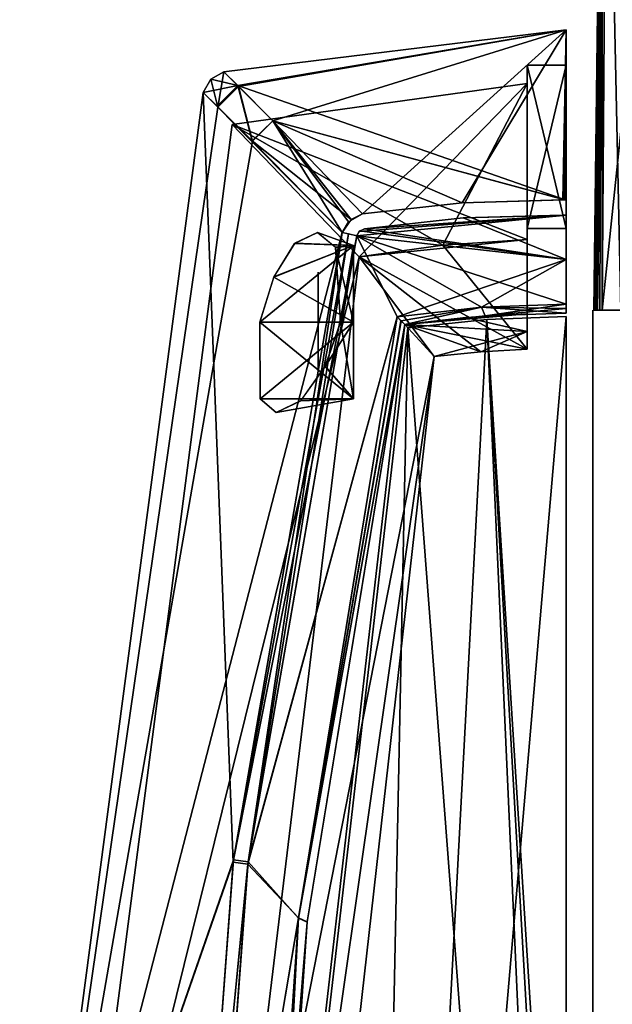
# Model space of a CAD drawing. Header units: millimetres. Extents: x -96 to 96, y -8 to 346.
# Tile 18 of 27: x -96 to -62, y 171 to 227. Entities that reach past the tile are written whole.
import ezdxf

# ---------------------------------------------------------------- set-up
doc = ezdxf.new("R2010")
doc.units = ezdxf.units.MM
doc.header["$LTSCALE"] = 65.185185
for name, color, linetype in [('142', 7, 'CONTINUOUS'), ('143', 7, 'CONTINUOUS'), ('150', 7, 'CONTINUOUS'), ('204', 7, 'CONTINUOUS'), ('205', 7, 'CONTINUOUS'), ('206', 7, 'CONTINUOUS'), ('207', 7, 'CONTINUOUS'), ('214', 7, 'CONTINUOUS'), ('217', 7, 'CONTINUOUS'), ('218', 7, 'CONTINUOUS'), ('219', 7, 'CONTINUOUS'), ('220', 7, 'CONTINUOUS'), ('222', 7, 'CONTINUOUS'), ('223', 7, 'CONTINUOUS'), ('225', 7, 'CONTINUOUS'), ('226', 7, 'CONTINUOUS'), ('231', 7, 'CONTINUOUS'), ('232', 7, 'CONTINUOUS'), ('233', 7, 'CONTINUOUS'), ('235', 7, 'CONTINUOUS'), ('236', 7, 'CONTINUOUS'), ('237', 7, 'CONTINUOUS'), ('238', 7, 'CONTINUOUS'), ('239', 7, 'CONTINUOUS'), ('240', 7, 'CONTINUOUS'), ('243', 7, 'CONTINUOUS'), ('244', 7, 'CONTINUOUS'), ('245', 7, 'CONTINUOUS'), ('251', 7, 'CONTINUOUS'), ('252', 7, 'CONTINUOUS'), ('306', 7, 'CONTINUOUS'), ('310', 7, 'CONTINUOUS'), ('314', 7, 'CONTINUOUS'), ('341', 7, 'CONTINUOUS'), ('462', 7, 'CONTINUOUS'), ('466', 7, 'CONTINUOUS'), ('467', 7, 'CONTINUOUS'), ('468', 7, 'CONTINUOUS'), ('469', 7, 'CONTINUOUS'), ('477', 7, 'CONTINUOUS'), ('499', 7, 'CONTINUOUS')]:
    doc.layers.add(name, color=color, linetype=linetype)

msp = doc.modelspace()

# ---------------------------------------------------------------- linework, layer by layer
at = {"layer": '142', "color": 7, "linetype": 'Continuous'}
for points in [[(-65, 210.306, -36.5), (-65, 139.5, -36.5), (-76.724, 73.945, -36.5), (-65, 210.306, -36.5)], [(-69.483, 210.149, -36.5), (-65, 210.306, -36.5), (-76.724, 73.945, -36.5), (-69.483, 210.149, -36.5)], [(-81.73, 141.942, -36.5), (-73.943, 209.677, -36.5), (-76.724, 73.945, -36.5), (-81.73, 141.942, -36.5)], [(-73.943, 209.677, -36.5), (-69.483, 210.149, -36.5), (-76.724, 73.945, -36.5), (-73.943, 209.677, -36.5)]]:
    msp.add_3dface(points, dxfattribs=at)
at = {"layer": '143', "color": 7, "linetype": 'Continuous'}
for points in [[(-65, 139.5, -36.5), (-65, 210.306, -36.5), (-65, 139.5, -35), (-65, 139.5, -36.5)], [(-65, 139.5, -35), (-65, 210.306, -36.5), (-65, 210.306, -35), (-65, 139.5, -35)]]:
    msp.add_3dface(points, dxfattribs=at)
at = {"layer": '150', "color": 7, "linetype": 'Continuous'}
for points in [[(-65, 139.5, -35), (-65, 210.306, -35), (-69.483, 210.149, -35), (-65, 139.5, -35)], [(-81.73, 141.942, -35), (-76.724, 73.945, -35), (-73.943, 209.677, -35), (-81.73, 141.942, -35)], [(-76.724, 73.945, -35), (-62.978, 65.669, -35), (-73.943, 209.677, -35), (-76.724, 73.945, -35)], [(-73.943, 209.677, -35), (-62.978, 65.669, -35), (-69.483, 210.149, -35), (-73.943, 209.677, -35)], [(-64.744, 127.359, -35), (-65, 139.5, -35), (-69.483, 210.149, -35), (-64.744, 127.359, -35)], [(-62.978, 65.669, -35), (-64.744, 127.359, -35), (-69.483, 210.149, -35), (-62.978, 65.669, -35)]]:
    msp.add_3dface(points, dxfattribs=at)
at = {"layer": '204', "color": 7, "linetype": 'Continuous'}
for points in [[(-84.322, 224.132, 0.002), (-83.496, 223.308, 12.018), (-65, 226.5, 0), (-84.322, 224.132, 0.002)], [(-83.537, 223.353, -11.697), (-84.322, 224.132, 0.002), (-65, 226.5, 0), (-83.537, 223.353, -11.697)], [(-65, 216.888, -36.207), (-83.537, 223.353, -11.697), (-65, 226.5, 0), (-65, 216.888, -36.207)], [(-83.496, 223.308, 12.018), (-81.558, 221.355, 21.813), (-65, 226.5, 0), (-83.496, 223.308, 12.018)], [(-81.558, 221.355, 21.813), (-76.508, 216.117, 35.901), (-65, 226.5, 0), (-81.558, 221.355, 21.813)], [(-76.508, 216.117, 35.901), (-70.866, 216.736, 36.045), (-65, 226.5, 0), (-76.508, 216.117, 35.901)], [(-70.866, 216.736, 36.045), (-65.192, 216.896, 36.193), (-65, 226.5, 0), (-70.866, 216.736, 36.045)], [(-65, 226.5, 0), (-65.192, 216.896, 36.193), (-65.096, 216.895, 36.195), (-65, 226.5, 0)], [(-65, 216.888, 36.207), (-65, 226.5, 0), (-65.096, 216.895, 36.195), (-65, 216.888, 36.207)], [(-81.566, 221.362, -21.786), (-83.537, 223.353, -11.697), (-65, 216.888, -36.207), (-81.566, 221.362, -21.786)], [(-76.508, 216.117, -35.901), (-81.566, 221.362, -21.786), (-70.866, 216.736, -36.045), (-76.508, 216.117, -35.901)], [(-70.866, 216.736, -36.045), (-81.566, 221.362, -21.786), (-65.096, 216.895, -36.195), (-70.866, 216.736, -36.045)], [(-65.096, 216.895, -36.195), (-81.566, 221.362, -21.786), (-65, 216.888, -36.207), (-65.096, 216.895, -36.195)], [(-65.192, 216.896, -36.193), (-70.866, 216.736, -36.045), (-65.096, 216.895, -36.195), (-65.192, 216.896, -36.193)]]:
    msp.add_3dface(points, dxfattribs=at)
at = {"layer": '205', "color": 7, "linetype": 'Continuous'}
for points in [[(-85.491, 222.954, 0.002), (-95.858, 144.841, 0.001), (-84.662, 222.142, 12.014), (-85.491, 222.954, 0.002)], [(-95.858, 144.841, 0.001), (-85.491, 222.954, 0.002), (-83.806, 179.493, -35.894), (-95.858, 144.841, 0.001)], [(-83.806, 179.493, -35.894), (-85.491, 222.954, 0.002), (-77.644, 215.052, -35.892), (-83.806, 179.493, -35.894)], [(-77.644, 215.052, -35.892), (-85.491, 222.954, 0.002), (-82.724, 220.224, -21.779), (-77.644, 215.052, -35.892)], [(-82.724, 220.224, -21.779), (-85.491, 222.954, 0.002), (-84.707, 222.183, -11.692), (-82.724, 220.224, -21.779)], [(-84.662, 222.142, 12.014), (-95.858, 144.841, 0.001), (-82.717, 220.216, 21.806), (-84.662, 222.142, 12.014)], [(-82.717, 220.216, 21.806), (-95.858, 144.841, 0.001), (-77.644, 215.052, 35.892), (-82.717, 220.216, 21.806)], [(-77.644, 215.052, 35.892), (-95.858, 144.841, 0.001), (-83.79, 179.619, 35.894), (-77.644, 215.052, 35.892)], [(-83.79, 179.619, 35.894), (-95.858, 144.841, 0.001), (-86.442, 144.043, 35.894), (-83.79, 179.619, 35.894)], [(-86.447, 143.844, -35.894), (-95.858, 144.841, 0.001), (-83.806, 179.493, -35.894), (-86.447, 143.844, -35.894)]]:
    msp.add_3dface(points, dxfattribs=at)
at = {"layer": '206', "color": 7, "linetype": 'Continuous'}
for points in [[(-84.322, 224.132, 0.002), (-83.537, 223.353, -11.697), (-85.071, 223.706, 0.002), (-84.322, 224.132, 0.002)], [(-83.537, 223.353, -11.697), (-85.491, 222.954, 0.002), (-85.071, 223.706, 0.002), (-83.537, 223.353, -11.697)], [(-85.491, 222.954, 0.002), (-83.537, 223.353, -11.697), (-84.707, 222.183, -11.692), (-85.491, 222.954, 0.002)], [(-83.537, 223.353, -11.697), (-82.724, 220.224, -21.779), (-84.707, 222.183, -11.692), (-83.537, 223.353, -11.697)], [(-83.537, 223.353, -11.697), (-81.566, 221.362, -21.786), (-82.724, 220.224, -21.779), (-83.537, 223.353, -11.697)], [(-82.724, 220.224, -21.779), (-81.566, 221.362, -21.786), (-77.144, 215.789, -35.965), (-82.724, 220.224, -21.779)], [(-81.566, 221.362, -21.786), (-76.508, 216.117, -35.901), (-77.144, 215.789, -35.965), (-81.566, 221.362, -21.786)], [(-77.644, 215.052, -35.892), (-82.724, 220.224, -21.779), (-77.144, 215.789, -35.965), (-77.644, 215.052, -35.892)]]:
    msp.add_3dface(points, dxfattribs=at)
at = {"layer": '207', "color": 7, "linetype": 'Continuous'}
for points in [[(-84.662, 222.142, 12.014), (-84.322, 224.132, 0.002), (-85.071, 223.706, 0.002), (-84.662, 222.142, 12.014)], [(-83.496, 223.308, 12.018), (-84.322, 224.132, 0.002), (-84.662, 222.142, 12.014), (-83.496, 223.308, 12.018)], [(-85.491, 222.954, 0.002), (-84.662, 222.142, 12.014), (-85.071, 223.706, 0.002), (-85.491, 222.954, 0.002)], [(-83.496, 223.308, 12.018), (-84.662, 222.142, 12.014), (-82.717, 220.216, 21.806), (-83.496, 223.308, 12.018)], [(-81.558, 221.355, 21.813), (-83.496, 223.308, 12.018), (-82.717, 220.216, 21.806), (-81.558, 221.355, 21.813)], [(-81.558, 221.355, 21.813), (-82.717, 220.216, 21.806), (-77.644, 215.052, 35.892), (-81.558, 221.355, 21.813)], [(-76.508, 216.117, 35.901), (-81.558, 221.355, 21.813), (-77.286, 215.655, 35.963), (-76.508, 216.117, 35.901)], [(-81.558, 221.355, 21.813), (-77.644, 215.052, 35.892), (-77.286, 215.655, 35.963), (-81.558, 221.355, 21.813)]]:
    msp.add_3dface(points, dxfattribs=at)
at = {"layer": '214', "color": 7, "linetype": 'Continuous'}
for points in [[(-76.392, 215.264, -36.409), (-70.82, 215.875, -36.551), (-65, 213.533, -36.718), (-76.392, 215.264, -36.409)], [(-65.216, 216.033, -36.697), (-65.108, 216.032, -36.7), (-70.82, 215.875, -36.551), (-65.216, 216.033, -36.697)], [(-65, 216.03, -36.703), (-70.82, 215.875, -36.551), (-65.108, 216.032, -36.7), (-65, 216.03, -36.703)], [(-70.82, 215.875, -36.551), (-65, 216.03, -36.703), (-65, 213.533, -36.718), (-70.82, 215.875, -36.551)], [(-76.645, 215.156, -36.403), (-76.392, 215.264, -36.409), (-65, 213.533, -36.718), (-76.645, 215.156, -36.403)], [(-82.968, 179.388, -36.402), (-76.821, 214.867, -36.4), (-74.54, 210.302, -36.486), (-82.968, 179.388, -36.402)], [(-76.821, 214.867, -36.4), (-76.645, 215.156, -36.403), (-65, 213.533, -36.718), (-76.821, 214.867, -36.4)], [(-74.54, 210.302, -36.486), (-76.821, 214.867, -36.4), (-69.783, 210.833, -36.608), (-74.54, 210.302, -36.486)], [(-69.783, 210.833, -36.608), (-76.821, 214.867, -36.4), (-65, 211.009, -36.732), (-69.783, 210.833, -36.608)], [(-65, 211.009, -36.732), (-76.821, 214.867, -36.4), (-65, 213.533, -36.718), (-65, 211.009, -36.732)], [(-80.106, 176.35, -36.486), (-82.968, 179.388, -36.402), (-74.54, 210.302, -36.486), (-80.106, 176.35, -36.486)], [(-85.602, 143.819, -36.402), (-82.968, 179.388, -36.402), (-80.106, 176.35, -36.486), (-85.602, 143.819, -36.402)], [(-82.442, 142.027, -36.486), (-85.602, 143.819, -36.402), (-80.106, 176.35, -36.486), (-82.442, 142.027, -36.486)]]:
    msp.add_3dface(points, dxfattribs=at)
at = {"layer": '217', "color": 7, "linetype": 'Continuous'}
for points in [[(-80.106, 176.35, -36.486), (-74.54, 210.302, -36.486), (-74.324, 210.071, -36.234), (-80.106, 176.35, -36.486)], [(-74.11, 209.855, -35.986), (-80.106, 176.35, -36.486), (-74.324, 210.071, -36.234), (-74.11, 209.855, -35.986)], [(-79.616, 176.119, -35.986), (-80.106, 176.35, -36.486), (-74.11, 209.855, -35.986), (-79.616, 176.119, -35.986)], [(-82.442, 142.027, -36.486), (-80.106, 176.35, -36.486), (-81.929, 142.016, -35.986), (-82.442, 142.027, -36.486)], [(-81.929, 142.016, -35.986), (-80.106, 176.35, -36.486), (-79.616, 176.119, -35.986), (-81.929, 142.016, -35.986)]]:
    msp.add_3dface(points, dxfattribs=at)
at = {"layer": '218', "color": 7, "linetype": 'Continuous'}
for points in [[(-74.54, 210.302, -36.486), (-69.783, 210.833, -36.608), (-74.324, 210.071, -36.234), (-74.54, 210.302, -36.486)], [(-69.783, 210.833, -36.608), (-74.11, 209.855, -35.986), (-74.324, 210.071, -36.234), (-69.783, 210.833, -36.608)], [(-74.11, 209.855, -35.986), (-69.783, 210.833, -36.608), (-69.567, 210.343, -36.112), (-74.11, 209.855, -35.986)], [(-69.783, 210.833, -36.608), (-65, 211.009, -36.732), (-69.567, 210.343, -36.112), (-69.783, 210.833, -36.608)], [(-65, 211.009, -36.732), (-65, 210.757, -36.482), (-69.567, 210.343, -36.112), (-65, 211.009, -36.732)], [(-65, 210.506, -36.232), (-69.567, 210.343, -36.112), (-65, 210.757, -36.482), (-65, 210.506, -36.232)]]:
    msp.add_3dface(points, dxfattribs=at)
at = {"layer": '219', "color": 7, "linetype": 'Continuous'}
for points in [[(-83.806, 179.493, -35.894), (-77.644, 215.052, -35.892), (-82.968, 179.388, -36.402), (-83.806, 179.493, -35.894)], [(-82.968, 179.388, -36.402), (-77.644, 215.052, -35.892), (-77.298, 214.974, -36.257), (-82.968, 179.388, -36.402)], [(-76.821, 214.867, -36.4), (-82.968, 179.388, -36.402), (-77.298, 214.974, -36.257), (-76.821, 214.867, -36.4)], [(-86.447, 143.844, -35.894), (-83.806, 179.493, -35.894), (-82.968, 179.388, -36.402), (-86.447, 143.844, -35.894)], [(-86.447, 143.844, -35.894), (-82.968, 179.388, -36.402), (-85.602, 143.819, -36.402), (-86.447, 143.844, -35.894)]]:
    msp.add_3dface(points, dxfattribs=at)
at = {"layer": '220', "color": 7, "linetype": 'Continuous'}
for points in [[(-76.698, 215.106, 36.402), (-76.821, 214.867, 36.4), (-65, 216.03, 36.703), (-76.698, 215.106, 36.402)], [(-65, 216.03, 36.703), (-76.821, 214.867, 36.4), (-65, 213.533, 36.718), (-65, 216.03, 36.703)], [(-76.392, 215.264, 36.409), (-76.698, 215.106, 36.402), (-65, 216.03, 36.703), (-76.392, 215.264, 36.409)], [(-70.82, 215.875, 36.551), (-76.392, 215.264, 36.409), (-65, 216.03, 36.703), (-70.82, 215.875, 36.551)], [(-65.216, 216.034, 36.697), (-70.82, 215.875, 36.551), (-65.108, 216.032, 36.7), (-65.216, 216.034, 36.697)], [(-65.108, 216.032, 36.7), (-70.82, 215.875, 36.551), (-65, 216.03, 36.703), (-65.108, 216.032, 36.7)], [(-76.821, 214.867, 36.4), (-82.952, 179.511, 36.402), (-74.54, 210.302, 36.486), (-76.821, 214.867, 36.4)], [(-65, 213.533, 36.718), (-76.821, 214.867, 36.4), (-74.54, 210.302, 36.486), (-65, 213.533, 36.718)], [(-69.783, 210.833, 36.608), (-65, 213.533, 36.718), (-74.54, 210.302, 36.486), (-69.783, 210.833, 36.608)], [(-65, 211.009, 36.732), (-65, 213.533, 36.718), (-69.783, 210.833, 36.608), (-65, 211.009, 36.732)], [(-74.54, 210.302, 36.486), (-82.952, 179.511, 36.402), (-80.107, 176.343, 36.486), (-74.54, 210.302, 36.486)], [(-82.952, 179.511, 36.402), (-85.598, 144.012, 36.402), (-80.107, 176.343, 36.486), (-82.952, 179.511, 36.402)], [(-85.598, 144.012, 36.402), (-82.442, 142.027, 36.486), (-80.107, 176.343, 36.486), (-85.598, 144.012, 36.402)]]:
    msp.add_3dface(points, dxfattribs=at)
at = {"layer": '222', "color": 7, "linetype": 'Continuous'}
for points in [[(-77.644, 215.052, 35.892), (-83.79, 179.619, 35.894), (-77.298, 214.974, 36.257), (-77.644, 215.052, 35.892)], [(-83.79, 179.619, 35.894), (-76.821, 214.867, 36.4), (-77.298, 214.974, 36.257), (-83.79, 179.619, 35.894)], [(-83.79, 179.619, 35.894), (-82.952, 179.511, 36.402), (-76.821, 214.867, 36.4), (-83.79, 179.619, 35.894)], [(-83.79, 179.619, 35.894), (-86.442, 144.043, 35.894), (-82.952, 179.511, 36.402), (-83.79, 179.619, 35.894)], [(-86.442, 144.043, 35.894), (-85.598, 144.012, 36.402), (-82.952, 179.511, 36.402), (-86.442, 144.043, 35.894)]]:
    msp.add_3dface(points, dxfattribs=at)
at = {"layer": '223', "color": 7, "linetype": 'Continuous'}
for points in [[(-74.54, 210.302, 36.486), (-80.107, 176.343, 36.486), (-74.326, 210.073, 36.236), (-74.54, 210.302, 36.486)], [(-80.107, 176.343, 36.486), (-74.11, 209.855, 35.986), (-74.326, 210.073, 36.236), (-80.107, 176.343, 36.486)], [(-74.11, 209.855, 35.986), (-80.107, 176.343, 36.486), (-79.617, 176.111, 35.986), (-74.11, 209.855, 35.986)], [(-80.107, 176.343, 36.486), (-82.442, 142.027, 36.486), (-79.617, 176.111, 35.986), (-80.107, 176.343, 36.486)], [(-79.617, 176.111, 35.986), (-82.442, 142.027, 36.486), (-81.929, 142.016, 35.986), (-79.617, 176.111, 35.986)]]:
    msp.add_3dface(points, dxfattribs=at)
at = {"layer": '225', "color": 7, "linetype": 'Continuous'}
for points in [[(-69.783, 210.833, 36.608), (-74.54, 210.302, 36.486), (-74.11, 209.855, 35.986), (-69.783, 210.833, 36.608)], [(-69.783, 210.833, 36.608), (-74.11, 209.855, 35.986), (-69.567, 210.343, 36.112), (-69.783, 210.833, 36.608)], [(-65, 211.009, 36.732), (-69.783, 210.833, 36.608), (-65, 210.758, 36.482), (-65, 211.009, 36.732)], [(-65, 210.758, 36.482), (-69.783, 210.833, 36.608), (-65, 210.506, 36.232), (-65, 210.758, 36.482)], [(-65, 210.506, 36.232), (-69.783, 210.833, 36.608), (-69.567, 210.343, 36.112), (-65, 210.506, 36.232)], [(-74.11, 209.855, 35.986), (-74.54, 210.302, 36.486), (-74.326, 210.073, 36.236), (-74.11, 209.855, 35.986)]]:
    msp.add_3dface(points, dxfattribs=at)
at = {"layer": '226', "color": 7, "linetype": 'Continuous'}
for points in [[(-83.865, 221.154, 0), (-76.682, 213.68, 34), (-93.875, 144.18), (-83.865, 221.154, 0)], [(-83.865, 221.154, 0), (-93.875, 144.18), (-76.682, 213.68, -34), (-83.865, 221.154, 0)], [(-93.875, 144.18), (-76.682, 213.68, 34), (-85.233, 142.932, 34), (-93.875, 144.18)], [(-76.682, 213.68, -34), (-93.875, 144.18), (-85.233, 142.932, -34), (-76.682, 213.68, -34)]]:
    msp.add_3dface(points, dxfattribs=at)
at = {"layer": '231', "color": 7, "linetype": 'Continuous'}
for points in [[(-67.2, 214.653, -34), (-76.682, 213.68, -34), (-67.2, 208.467, -34), (-67.2, 214.653, -34)], [(-76.682, 213.68, -34), (-67.2, 214.653, -34), (-71.956, 214.333, -34), (-76.682, 213.68, -34)], [(-76.682, 213.68, -34), (-85.233, 142.932, -34), (-72.444, 208.058, -34), (-76.682, 213.68, -34)], [(-67.2, 208.467, -34), (-76.682, 213.68, -34), (-69.826, 208.318, -34), (-67.2, 208.467, -34)], [(-69.826, 208.318, -34), (-76.682, 213.68, -34), (-72.444, 208.058, -34), (-69.826, 208.318, -34)], [(-72.444, 208.058, -34), (-85.233, 142.932, -34), (-79.936, 141.658, -34), (-72.444, 208.058, -34)]]:
    msp.add_3dface(points, dxfattribs=at)
at = {"layer": '232', "color": 7, "linetype": 'Continuous'}
for points in [[(-71.956, 214.333, 34), (-67.2, 214.653, 34), (-67.2, 208.467, 34), (-71.956, 214.333, 34)], [(-76.682, 213.68, 34), (-71.956, 214.333, 34), (-67.2, 208.467, 34), (-76.682, 213.68, 34)], [(-85.233, 142.932, 34), (-76.682, 213.68, 34), (-72.444, 208.058, 34), (-85.233, 142.932, 34)], [(-72.444, 208.058, 34), (-76.682, 213.68, 34), (-69.826, 208.318, 34), (-72.444, 208.058, 34)], [(-69.826, 208.318, 34), (-76.682, 213.68, 34), (-67.2, 208.467, 34), (-69.826, 208.318, 34)], [(-79.936, 141.658, 34), (-85.233, 142.932, 34), (-72.444, 208.058, 34), (-79.936, 141.658, 34)]]:
    msp.add_3dface(points, dxfattribs=at)
at = {"layer": '233', "color": 7, "linetype": 'Continuous'}
for points in [[(-83.865, 221.154, 0), (-76.682, 213.68, -34), (-67.2, 223.469, 0), (-83.865, 221.154, 0)], [(-67.2, 214.653, 34), (-83.865, 221.154, 0), (-67.2, 223.469, 0), (-67.2, 214.653, 34)], [(-76.682, 213.68, -34), (-71.956, 214.333, -34), (-67.2, 223.469, 0), (-76.682, 213.68, -34)], [(-71.956, 214.333, -34), (-67.2, 214.653, -34), (-67.2, 223.469, 0), (-71.956, 214.333, -34)], [(-76.682, 213.68, 34), (-83.865, 221.154, 0), (-71.956, 214.333, 34), (-76.682, 213.68, 34)], [(-83.865, 221.154, 0), (-67.2, 214.653, 34), (-71.956, 214.333, 34), (-83.865, 221.154, 0)]]:
    msp.add_3dface(points, dxfattribs=at)
at = {"layer": '235', "color": 7, "linetype": 'Continuous'}
for points in [[(-77, 210, 33.5), (-77, 210, 23.5), (-77, 214.33, 26), (-77, 210, 33.5)], [(-77, 214.33, 31), (-77, 210, 33.5), (-77, 214.33, 26), (-77, 214.33, 31)], [(-77, 205.67, 26), (-77, 210, 23.5), (-77, 205.67, 31), (-77, 205.67, 26)], [(-77, 205.67, 31), (-77, 210, 23.5), (-77, 210, 33.5), (-77, 205.67, 31)]]:
    msp.add_3dface(points, dxfattribs=at)
at = {"layer": '236', "color": 7, "linetype": 'Continuous'}
for points in [[(-79.049, 215.049, 28.707), (-77, 214.33, 26), (-80.338, 214.439, 26.014), (-79.049, 215.049, 28.707)], [(-77, 214.33, 31), (-77, 214.33, 26), (-79.049, 215.049, 28.707), (-77, 214.33, 31)], [(-78.029, 214.218, 31.234), (-77, 214.33, 31), (-79.049, 215.049, 28.707), (-78.029, 214.218, 31.234)], [(-80.338, 214.439, 26.014), (-77, 214.33, 26), (-81.508, 212.537, 24.055), (-80.338, 214.439, 26.014)], [(-77, 214.33, 26), (-77, 210, 23.5), (-81.508, 212.537, 24.055), (-77, 214.33, 26)], [(-77.742, 210, 33.519), (-77, 214.33, 31), (-78.029, 214.218, 31.234), (-77.742, 210, 33.519)], [(-77, 210, 33.5), (-77, 214.33, 31), (-77.742, 210, 33.519), (-77, 210, 33.5)], [(-77, 210, 23.5), (-82.295, 210, 23.361), (-81.508, 212.537, 24.055), (-77, 210, 23.5)]]:
    msp.add_3dface(points, dxfattribs=at)
at = {"layer": '237', "color": 7, "linetype": 'Continuous'}
for points in [[(-77, 210, 23.5), (-77, 205.67, 26), (-82.295, 210, 23.361), (-77, 210, 23.5)], [(-82.295, 210, 23.361), (-77, 205.67, 26), (-82.276, 205.671, 25.732), (-82.295, 210, 23.361)], [(-77, 205.67, 31), (-77, 210, 33.5), (-78.606, 207.495, 32.876), (-77, 205.67, 31)], [(-77, 210, 33.5), (-77.742, 210, 33.519), (-78.606, 207.495, 32.876), (-77, 210, 33.5)], [(-79.992, 205.543, 30.933), (-77, 205.67, 31), (-78.606, 207.495, 32.876), (-79.992, 205.543, 30.933)], [(-82.276, 205.671, 25.732), (-77, 205.67, 26), (-81.376, 204.892, 28.243), (-82.276, 205.671, 25.732)], [(-77, 205.67, 26), (-77, 205.67, 31), (-81.376, 204.892, 28.243), (-77, 205.67, 26)], [(-81.376, 204.892, 28.243), (-77, 205.67, 31), (-79.992, 205.543, 30.933), (-81.376, 204.892, 28.243)]]:
    msp.add_3dface(points, dxfattribs=at)
at = {"layer": '238', "color": 7, "linetype": 'Continuous'}
for points in [[(-77, 210, -23.5), (-77, 210, -33.5), (-77, 214.33, -31), (-77, 210, -23.5)], [(-77, 214.33, -26), (-77, 210, -23.5), (-77, 214.33, -31), (-77, 214.33, -26)], [(-77, 205.67, -31), (-77, 210, -33.5), (-77, 205.67, -26), (-77, 205.67, -31)], [(-77, 205.67, -26), (-77, 210, -33.5), (-77, 210, -23.5), (-77, 205.67, -26)]]:
    msp.add_3dface(points, dxfattribs=at)
at = {"layer": '239', "color": 7, "linetype": 'Continuous'}
for points in [[(-80.33, 214.446, -26.028), (-77, 214.33, -31), (-79.045, 215.049, -28.717), (-80.33, 214.446, -26.028)], [(-79.045, 215.049, -28.717), (-77, 214.33, -31), (-78.028, 214.216, -31.238), (-79.045, 215.049, -28.717)], [(-77, 210, -23.5), (-77, 214.33, -26), (-82.295, 210, -23.361), (-77, 210, -23.5)], [(-82.295, 210, -23.361), (-77, 214.33, -26), (-81.504, 212.545, -24.06), (-82.295, 210, -23.361)], [(-81.504, 212.545, -24.06), (-77, 214.33, -26), (-80.33, 214.446, -26.028), (-81.504, 212.545, -24.06)], [(-77, 214.33, -26), (-77, 214.33, -31), (-80.33, 214.446, -26.028), (-77, 214.33, -26)], [(-77, 214.33, -31), (-77, 210, -33.5), (-78.028, 214.216, -31.238), (-77, 214.33, -31)], [(-77, 210, -33.5), (-77.742, 210, -33.519), (-78.028, 214.216, -31.238), (-77, 210, -33.5)]]:
    msp.add_3dface(points, dxfattribs=at)
at = {"layer": '240', "color": 7, "linetype": 'Continuous'}
for points in [[(-77, 210, -23.5), (-82.295, 210, -23.361), (-82.276, 205.671, -25.732), (-77, 210, -23.5)], [(-77, 205.67, -26), (-77, 210, -23.5), (-82.276, 205.671, -25.732), (-77, 205.67, -26)], [(-77.742, 210, -33.519), (-77, 205.67, -31), (-78.605, 207.498, -32.877), (-77.742, 210, -33.519)], [(-77, 210, -33.5), (-77, 205.67, -31), (-77.742, 210, -33.519), (-77, 210, -33.5)], [(-78.605, 207.498, -32.877), (-77, 205.67, -31), (-79.991, 205.544, -30.936), (-78.605, 207.498, -32.877)], [(-81.377, 204.892, -28.243), (-77, 205.67, -26), (-82.276, 205.671, -25.732), (-81.377, 204.892, -28.243)], [(-79.991, 205.544, -30.936), (-77, 205.67, -26), (-81.377, 204.892, -28.243), (-79.991, 205.544, -30.936)], [(-77, 205.67, -31), (-77, 205.67, -26), (-79.991, 205.544, -30.936), (-77, 205.67, -31)]]:
    msp.add_3dface(points, dxfattribs=at)
at = {"layer": '243', "color": 7, "linetype": 'Continuous'}
for points in [[(-79, 212.815, -30.122), (-79, 210, -31.75), (-79, 212.815, -26.878), (-79, 212.815, -30.122)], [(-79, 212.815, -26.878), (-79, 210, -31.75), (-79, 210, -25.25), (-79, 212.815, -26.878)], [(-79, 210, -25.25), (-79, 210, -31.75), (-79, 207.185, -30.122), (-79, 210, -25.25)], [(-79, 207.185, -26.878), (-79, 210, -25.25), (-79, 207.185, -30.122), (-79, 207.185, -26.878)]]:
    msp.add_3dface(points, dxfattribs=at)
at = {"layer": '244', "color": 7, "linetype": 'Continuous'}
for points in [[(-79, 212.815, 26.878), (-79, 210, 25.25), (-79, 212.815, 30.122), (-79, 212.815, 26.878)], [(-79, 212.815, 30.122), (-79, 210, 25.25), (-79, 210, 31.75), (-79, 212.815, 30.122)], [(-79, 210, 31.75), (-79, 210, 25.25), (-79, 207.185, 26.878), (-79, 210, 31.75)], [(-79, 207.185, 30.122), (-79, 210, 31.75), (-79, 207.185, 26.878), (-79, 207.185, 30.122)]]:
    msp.add_3dface(points, dxfattribs=at)
at = {"layer": '245', "color": 7, "linetype": 'Continuous'}
for points in [[(-67.2, 215.274, -35), (-65, 215.274, -35), (-65, 224.5), (-67.2, 215.274, -35)], [(-67.2, 224.5), (-67.2, 215.274, -35), (-65, 224.5), (-67.2, 224.5)], [(-67.2, 215.274, 35), (-67.2, 224.5), (-65, 215.274, 35), (-67.2, 215.274, 35)], [(-65, 215.274, 35), (-67.2, 224.5), (-65, 224.5), (-65, 215.274, 35)]]:
    msp.add_3dface(points, dxfattribs=at)
at = {"layer": '251', "color": 7, "linetype": 'Continuous'}
for points in [[(-70.663, 210.255, -34.941), (-67.2, 209.47, -34.878), (-74.11, 209.855, -35), (-70.663, 210.255, -34.941)], [(-67.2, 210.469, -34.882), (-67.2, 209.47, -34.878), (-70.663, 210.255, -34.941), (-67.2, 210.469, -34.882)], [(-74.11, 209.855, -35), (-72.444, 208.058, -34.964), (-81.93, 141.973, -35), (-74.11, 209.855, -35)], [(-69.826, 208.318, -34.92), (-72.444, 208.058, -34.964), (-74.11, 209.855, -35), (-69.826, 208.318, -34.92)], [(-67.2, 208.467, -34.874), (-69.826, 208.318, -34.92), (-74.11, 209.855, -35), (-67.2, 208.467, -34.874)], [(-67.2, 209.47, -34.878), (-67.2, 208.467, -34.874), (-74.11, 209.855, -35), (-67.2, 209.47, -34.878)], [(-72.444, 208.058, -34.964), (-79.936, 141.658, -34.965), (-81.93, 141.973, -35), (-72.444, 208.058, -34.964)]]:
    msp.add_3dface(points, dxfattribs=at)
at = {"layer": '252', "color": 7, "linetype": 'Continuous'}
for points in [[(-70.663, 210.255, 34.941), (-74.11, 209.855, 35), (-67.2, 210.469, 34.882), (-70.663, 210.255, 34.941)], [(-67.2, 210.469, 34.882), (-74.11, 209.855, 35), (-67.2, 209.47, 34.878), (-67.2, 210.469, 34.882)], [(-74.11, 209.855, 35), (-81.93, 141.973, 35), (-72.444, 208.058, 34.964), (-74.11, 209.855, 35)], [(-67.2, 209.47, 34.878), (-74.11, 209.855, 35), (-72.444, 208.058, 34.964), (-67.2, 209.47, 34.878)], [(-69.826, 208.318, 34.92), (-67.2, 209.47, 34.878), (-72.444, 208.058, 34.964), (-69.826, 208.318, 34.92)], [(-67.2, 208.467, 34.874), (-67.2, 209.47, 34.878), (-69.826, 208.318, 34.92), (-67.2, 208.467, 34.874)], [(-72.444, 208.058, 34.964), (-81.93, 141.973, 35), (-79.936, 141.658, 34.965), (-72.444, 208.058, 34.964)]]:
    msp.add_3dface(points, dxfattribs=at)
at = {"layer": '306', "color": 7, "linetype": 'Continuous'}
for points in [[(-65, 210.306, 36.5), (-69.483, 210.149, 36.5), (-65, 139.5, 36.5), (-65, 210.306, 36.5)], [(-81.73, 141.942, 36.5), (-76.724, 73.945, 36.5), (-73.943, 209.677, 36.5), (-81.73, 141.942, 36.5)], [(-76.724, 73.945, 36.5), (-62.978, 65.669, 36.5), (-73.943, 209.677, 36.5), (-76.724, 73.945, 36.5)], [(-73.943, 209.677, 36.5), (-62.978, 65.669, 36.5), (-69.483, 210.149, 36.5), (-73.943, 209.677, 36.5)], [(-69.483, 210.149, 36.5), (-62.978, 65.669, 36.5), (-64.744, 127.358, 36.5), (-69.483, 210.149, 36.5)], [(-65, 139.5, 36.5), (-69.483, 210.149, 36.5), (-64.744, 127.358, 36.5), (-65, 139.5, 36.5)]]:
    msp.add_3dface(points, dxfattribs=at)
at = {"layer": '310', "color": 7, "linetype": 'Continuous'}
for points in [[(-65, 210.306, 36.5), (-65, 139.5, 36.5), (-65, 210.306, 35), (-65, 210.306, 36.5)], [(-65, 139.5, 36.5), (-65, 139.5, 35), (-65, 210.306, 35), (-65, 139.5, 36.5)]]:
    msp.add_3dface(points, dxfattribs=at)
at = {"layer": '314', "color": 7, "linetype": 'Continuous'}
for points in [[(-65, 210.306, 35), (-65, 139.5, 35), (-76.724, 73.945, 35), (-65, 210.306, 35)], [(-69.483, 210.149, 35), (-65, 210.306, 35), (-76.724, 73.945, 35), (-69.483, 210.149, 35)], [(-81.73, 141.942, 35), (-73.943, 209.677, 35), (-76.724, 73.945, 35), (-81.73, 141.942, 35)], [(-73.943, 209.677, 35), (-69.483, 210.149, 35), (-76.724, 73.945, 35), (-73.943, 209.677, 35)]]:
    msp.add_3dface(points, dxfattribs=at)
at = {"layer": '341', "color": 7, "linetype": 'Continuous'}
for points in [[(-63.5, 204.869, -11.997), (-63.5, 204.136, -13.764), (-63.5, 171.469, 14.503), (-63.5, 204.869, -11.997)], [(-63.5, 204.869, 12.003), (-63.5, 204.869, -11.997), (-63.5, 171.469, 14.503), (-63.5, 204.869, 12.003)], [(-63.5, 204.136, 13.77), (-63.5, 204.869, 12.003), (-63.5, 171.469, 14.503), (-63.5, 204.136, 13.77)], [(-63.5, 204.136, -13.764), (-63.5, 202.369, -14.497), (-63.5, 171.469, 14.503), (-63.5, 204.136, -13.764)], [(-63.5, 202.369, 14.503), (-63.5, 204.136, 13.77), (-63.5, 171.469, 14.503), (-63.5, 202.369, 14.503)], [(-63.5, 202.369, -14.497), (-63.5, 165.469, 19.753), (-63.5, 171.469, 14.503), (-63.5, 202.369, -14.497)], [(-63.5, 165.469, 19.753), (-63.5, 202.369, -14.497), (-63.5, 171.469, -14.497), (-63.5, 165.469, 19.753)]]:
    msp.add_3dface(points, dxfattribs=at)
at = {"layer": '462', "color": 7, "linetype": 'Continuous'}
for points in [[(-62.971, 210.669, 5.238), (-60.993, 229.609, 4.638), (-62.698, 247.453, 4.259), (-62.971, 210.669, 5.238)], [(-61.615, 210.669, 5.167), (-60.993, 229.609, 4.638), (-62.971, 210.669, 5.238), (-61.615, 210.669, 5.167)]]:
    msp.add_3dface(points, dxfattribs=at)
at = {"layer": '466', "color": 7, "linetype": 'Continuous'}
for points in [[(-61.908, 210.67, -5.177), (-62.697, 247.453, -4.254), (-60.578, 248.604, -4.112), (-61.908, 210.67, -5.177)], [(-62.971, 210.67, -5.232), (-62.697, 247.453, -4.254), (-61.908, 210.67, -5.177), (-62.971, 210.67, -5.232)]]:
    msp.add_3dface(points, dxfattribs=at)
at = {"layer": '467', "color": 7, "linetype": 'Continuous'}
for points in [[(-62.971, 210.669, 5.238), (-62.698, 247.453, 4.259), (-63.233, 210.669, 5.008), (-62.971, 210.669, 5.238)], [(-63.233, 210.669, 5.008), (-62.698, 247.453, 4.259), (-63.033, 242.803, 4.152), (-63.233, 210.669, 5.008)]]:
    msp.add_3dface(points, dxfattribs=at)
at = {"layer": '468', "color": 7, "linetype": 'Continuous'}
for points in [[(-63.233, 210.669, -5.003), (-63.033, 242.803, 4.152), (-62.96, 247.456, -4.02), (-63.233, 210.669, -5.003)], [(-63.409, 210.669, 1.663), (-63.033, 242.803, 4.152), (-63.431, 210.669, 0.003), (-63.409, 210.669, 1.663)], [(-63.431, 210.669, 0.003), (-63.033, 242.803, 4.152), (-63.381, 210.669, -2.502), (-63.431, 210.669, 0.003)], [(-63.344, 210.669, 3.323), (-63.033, 242.803, 4.152), (-63.409, 210.669, 1.663), (-63.344, 210.669, 3.323)], [(-63.381, 210.669, -2.502), (-63.033, 242.803, 4.152), (-63.233, 210.669, -5.003), (-63.381, 210.669, -2.502)], [(-63.294, 210.669, 4.166), (-63.033, 242.803, 4.152), (-63.344, 210.669, 3.323), (-63.294, 210.669, 4.166)], [(-63.233, 210.669, 5.008), (-63.033, 242.803, 4.152), (-63.294, 210.669, 4.166), (-63.233, 210.669, 5.008)]]:
    msp.add_3dface(points, dxfattribs=at)
at = {"layer": '469', "color": 7, "linetype": 'Continuous'}
for points in [[(-63.233, 210.669, -5.003), (-62.96, 247.456, -4.02), (-63.102, 210.669, -5.118), (-63.233, 210.669, -5.003)], [(-62.96, 247.456, -4.02), (-62.971, 210.67, -5.232), (-63.102, 210.669, -5.118), (-62.96, 247.456, -4.02)], [(-62.697, 247.453, -4.254), (-62.971, 210.67, -5.232), (-62.96, 247.456, -4.02), (-62.697, 247.453, -4.254)]]:
    msp.add_3dface(points, dxfattribs=at)
at = {"layer": '477', "color": 7, "linetype": 'Continuous'}
for points in [[(-63.5, 210.669, 11.853), (-63.5, 210.669, 0.003), (-63.5, 205.669, 0.003), (-63.5, 210.669, 11.853)], [(-63.5, 208.238, 17.722), (-63.5, 210.669, 11.853), (-63.5, 205.669, 0.003), (-63.5, 208.238, 17.722)], [(-63.5, 202.369, 20.153), (-63.5, 208.238, 17.722), (-63.5, 202.369, 15.153), (-63.5, 202.369, 20.153)], [(-63.5, 202.369, 15.153), (-63.5, 208.238, 17.722), (-63.5, 204.702, 14.186), (-63.5, 202.369, 15.153)], [(-63.5, 204.702, 14.186), (-63.5, 208.238, 17.722), (-63.5, 205.669, 11.853), (-63.5, 204.702, 14.186)], [(-63.5, 205.669, 11.853), (-63.5, 208.238, 17.722), (-63.5, 205.669, 0.003), (-63.5, 205.669, 11.853)], [(-63.5, 171.469, 20.153), (-63.5, 202.369, 20.153), (-63.5, 171.469, 15.153), (-63.5, 171.469, 20.153)], [(-63.5, 171.469, 15.153), (-63.5, 202.369, 20.153), (-63.5, 202.369, 15.153), (-63.5, 171.469, 15.153)]]:
    msp.add_3dface(points, dxfattribs=at)
at = {"layer": '499', "color": 7, "linetype": 'Continuous'}
for points in [[(-63.5, 205.669, 0.003), (-63.5, 210.669, 0.003), (-63.5, 205.669, -11.847), (-63.5, 205.669, 0.003)], [(-63.5, 205.669, -11.847), (-63.5, 210.669, 0.003), (-63.5, 208.238, -17.716), (-63.5, 205.669, -11.847)], [(-63.5, 208.238, -17.716), (-63.5, 210.669, 0.003), (-63.5, 210.669, -11.847), (-63.5, 208.238, -17.716)], [(-63.5, 202.369, -20.147), (-63.5, 205.669, -11.847), (-63.5, 208.238, -17.716), (-63.5, 202.369, -20.147)], [(-63.5, 204.702, -14.181), (-63.5, 205.669, -11.847), (-63.5, 202.369, -20.147), (-63.5, 204.702, -14.181)], [(-63.5, 202.369, -15.147), (-63.5, 204.702, -14.181), (-63.5, 202.369, -20.147), (-63.5, 202.369, -15.147)], [(-63.5, 171.469, -15.147), (-63.5, 202.369, -15.147), (-63.5, 171.469, -20.147), (-63.5, 171.469, -15.147)], [(-63.5, 171.469, -20.147), (-63.5, 202.369, -15.147), (-63.5, 202.369, -20.147), (-63.5, 171.469, -20.147)]]:
    msp.add_3dface(points, dxfattribs=at)

doc.saveas('drawing.dxf')
